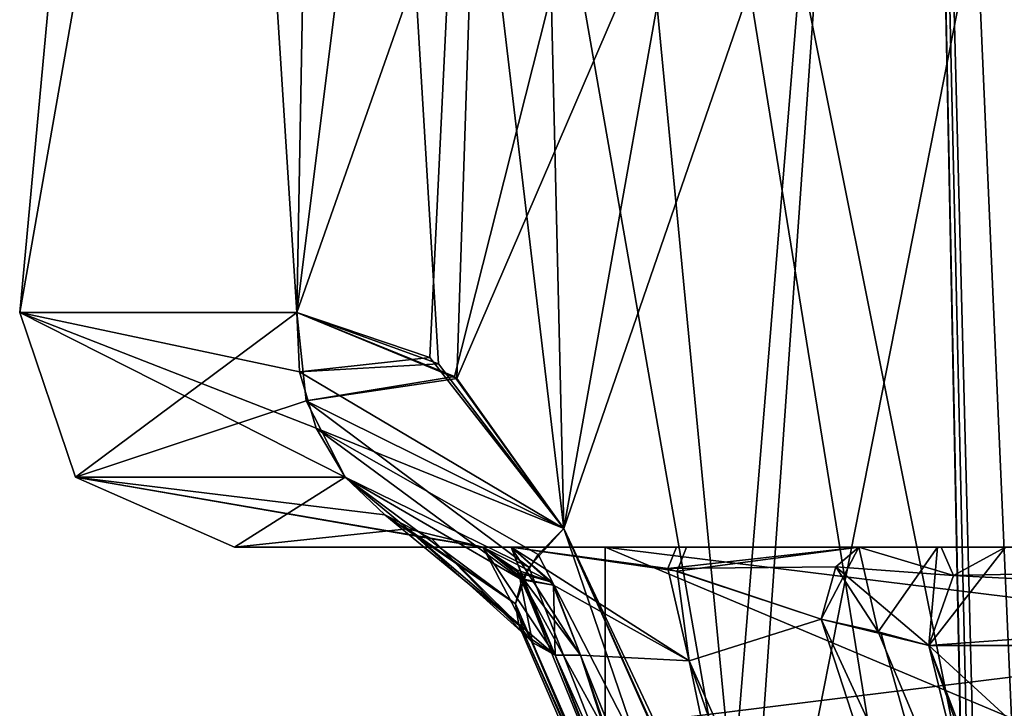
# Model space of a CAD drawing. Header units: inches. Extents: x -9.1 to 9.1, y -3.8 to 4.3.
# Tile 2 of 233: x -9.0345 to -8.8975, y -1.9324 to -1.8367. Entities that reach past the tile are written whole.
import ezdxf

# ---------------------------------------------------------------- set-up
doc = ezdxf.new("R2010")
doc.units = ezdxf.units.IN
doc.header["$LTSCALE"] = 65.185185
doc.header["$MEASUREMENT"] = 0
for name, color, linetype in [('10472', 7, 'CONTINUOUS'), ('10474', 7, 'CONTINUOUS'), ('10475', 7, 'CONTINUOUS'), ('10556', 7, 'CONTINUOUS'), ('10558', 7, 'CONTINUOUS'), ('10559', 7, 'CONTINUOUS'), ('14155', 7, 'CONTINUOUS'), ('14183', 7, 'CONTINUOUS'), ('14184', 7, 'CONTINUOUS'), ('14279', 7, 'CONTINUOUS'), ('14283', 7, 'CONTINUOUS'), ('14679', 7, 'CONTINUOUS'), ('14680', 7, 'CONTINUOUS'), ('14691', 7, 'CONTINUOUS'), ('14692', 7, 'CONTINUOUS'), ('14724', 7, 'CONTINUOUS'), ('14725', 7, 'CONTINUOUS'), ('14741', 7, 'CONTINUOUS'), ('14742', 7, 'CONTINUOUS'), ('14753', 7, 'CONTINUOUS'), ('14754', 7, 'CONTINUOUS'), ('14756', 7, 'CONTINUOUS'), ('14757', 7, 'CONTINUOUS'), ('14758', 7, 'CONTINUOUS'), ('14759', 7, 'CONTINUOUS'), ('14760', 7, 'CONTINUOUS'), ('14784', 7, 'CONTINUOUS'), ('14785', 7, 'CONTINUOUS'), ('14786', 7, 'CONTINUOUS'), ('14787', 7, 'CONTINUOUS'), ('14788', 7, 'CONTINUOUS'), ('14855', 7, 'CONTINUOUS'), ('14856', 7, 'CONTINUOUS'), ('14857', 7, 'CONTINUOUS'), ('14858', 7, 'CONTINUOUS'), ('14859', 7, 'CONTINUOUS'), ('14860', 7, 'CONTINUOUS'), ('14861', 7, 'CONTINUOUS'), ('14862', 7, 'CONTINUOUS'), ('14995', 7, 'CONTINUOUS'), ('14996', 7, 'CONTINUOUS'), ('14997', 7, 'CONTINUOUS'), ('14998', 7, 'CONTINUOUS'), ('15019', 7, 'CONTINUOUS'), ('15020', 7, 'CONTINUOUS'), ('15021', 7, 'CONTINUOUS'), ('15022', 7, 'CONTINUOUS')]:
    doc.layers.add(name, color=color, linetype=linetype)

msp = doc.modelspace()

# ---------------------------------------------------------------- linework, layer by layer
at = {"layer": '10472', "color": 252, "linetype": 'Continuous', "true_color": 0x969696}
for points in [[(-8.84033, -1.91, -2), (-8.75, -1.91, -2.09033), (-8.953, -1.91, -2), (-8.84033, -1.91, -2)], [(-8.75, -1.91, -1.797), (-8.84033, -1.91, -2), (-8.953, -1.91, -2), (-8.75, -1.91, -1.797)], [(-8.953, -1.91, -2), (-8.75, -1.91, -2.09033), (-8.75, -1.91, -2.203), (-8.953, -1.91, -2)]]:
    msp.add_3dface(points, dxfattribs=at)
at = {"layer": '10474', "color": 252, "linetype": 'Continuous', "true_color": 0x969696}
for points in [[(-8.75, -1.91, -1.797), (-8.953, -1.91, -2), (-8.75, -1.935, -1.797), (-8.75, -1.91, -1.797)], [(-8.953, -1.91, -2), (-8.953, -1.935, -2), (-8.89354, -1.935, -1.85646), (-8.953, -1.91, -2)], [(-8.953, -1.91, -2), (-8.89354, -1.935, -1.85646), (-8.75, -1.935, -1.797), (-8.953, -1.91, -2)]]:
    msp.add_3dface(points, dxfattribs=at)
at = {"layer": '10475', "color": 252, "linetype": 'Continuous', "true_color": 0x969696}
for points in [[(-8.953, -1.91, -2), (-8.75, -1.91, -2.203), (-8.953, -1.935, -2), (-8.953, -1.91, -2)], [(-8.75, -1.91, -2.203), (-8.89354, -1.935, -2.14354), (-8.953, -1.935, -2), (-8.75, -1.91, -2.203)]]:
    msp.add_3dface(points, dxfattribs=at)
at = {"layer": '10556', "color": 252, "linetype": 'Continuous', "true_color": 0x969696}
for points in [[(-8.84033, -1.91, 2), (-8.75, -1.91, 1.90967), (-8.953, -1.91, 2), (-8.84033, -1.91, 2)], [(-8.75, -1.91, 2.203), (-8.84033, -1.91, 2), (-8.953, -1.91, 2), (-8.75, -1.91, 2.203)], [(-8.953, -1.91, 2), (-8.75, -1.91, 1.90967), (-8.75, -1.91, 1.797), (-8.953, -1.91, 2)]]:
    msp.add_3dface(points, dxfattribs=at)
at = {"layer": '10558', "color": 252, "linetype": 'Continuous', "true_color": 0x969696}
for points in [[(-8.75, -1.91, 2.203), (-8.953, -1.91, 2), (-8.75, -1.935, 2.203), (-8.75, -1.91, 2.203)], [(-8.953, -1.91, 2), (-8.953, -1.935, 2), (-8.89354, -1.935, 2.14354), (-8.953, -1.91, 2)], [(-8.953, -1.91, 2), (-8.89354, -1.935, 2.14354), (-8.75, -1.935, 2.203), (-8.953, -1.91, 2)]]:
    msp.add_3dface(points, dxfattribs=at)
at = {"layer": '10559', "color": 252, "linetype": 'Continuous', "true_color": 0x969696}
for points in [[(-8.953, -1.91, 2), (-8.75, -1.91, 1.797), (-8.953, -1.935, 2), (-8.953, -1.91, 2)], [(-8.75, -1.91, 1.797), (-8.89354, -1.935, 1.85646), (-8.953, -1.935, 2), (-8.75, -1.91, 1.797)]]:
    msp.add_3dface(points, dxfattribs=at)
at = {"layer": '14155', "linetype": 'Continuous'}
for points in [[(-9.00459, -1.91, 1.99998), (-8.97006, -1.91, 1.87199), (-8.97006, -1.91, 2.12801), (-9.00459, -1.91, 1.99998)], [(-9.00459, -1.91, -1.99998), (-8.97006, -1.91, -2.12801), (-8.97006, -1.91, -1.87199), (-9.00459, -1.91, -1.99998)], [(-8.97006, -1.91, 1.87199), (-8.96611, -1.91, 1.87939), (-8.97006, -1.91, 2.12801), (-8.97006, -1.91, 1.87199)], [(-8.97006, -1.91, 2.12801), (-8.96611, -1.91, 1.87939), (-8.96611, -1.91, 2.12061), (-8.97006, -1.91, 2.12801)], [(-8.97006, -1.91, -2.12801), (-8.96611, -1.91, -2.12061), (-8.97006, -1.91, -1.87199), (-8.97006, -1.91, -2.12801)], [(-8.97006, -1.91, -1.87199), (-8.96611, -1.91, -2.12061), (-8.96611, -1.91, -1.87939), (-8.97006, -1.91, -1.87199)], [(-8.96611, -1.91, 1.87939), (-8.94311, -1.91, 1.87532), (-8.96611, -1.91, 2.12061), (-8.96611, -1.91, 1.87939)], [(-8.96611, -1.91, 2.12061), (-8.94311, -1.91, 1.87532), (-8.9417, -1.91, 2.12488), (-8.96611, -1.91, 2.12061)], [(-8.96611, -1.91, -2.12061), (-8.94311, -1.91, -2.12468), (-8.96611, -1.91, -1.87939), (-8.96611, -1.91, -2.12061)], [(-8.96611, -1.91, -1.87939), (-8.94311, -1.91, -2.12468), (-8.9417, -1.91, -1.87512), (-8.96611, -1.91, -1.87939)], [(-8.94311, -1.91, 1.87532), (-8.91772, -1.91, 1.86945), (-8.9417, -1.91, 2.12488), (-8.94311, -1.91, 1.87532)], [(-8.94311, -1.91, -2.12468), (-8.91772, -1.91, -2.13055), (-8.9417, -1.91, -1.87512), (-8.94311, -1.91, -2.12468)], [(-8.9417, -1.91, 2.12488), (-8.91772, -1.91, 1.86945), (-8.91772, -1.91, 2.13055), (-8.9417, -1.91, 2.12488)], [(-8.9417, -1.91, -1.87512), (-8.91772, -1.91, -2.13055), (-8.91772, -1.91, -1.86945), (-8.9417, -1.91, -1.87512)], [(-8.91772, -1.91, 1.86945), (-8.9068, -1.91, 1.8636), (-8.91772, -1.91, 2.13055), (-8.91772, -1.91, 1.86945)], [(-8.91772, -1.91, 2.13055), (-8.9068, -1.91, 1.8636), (-8.90626, -1.91, 2.13676), (-8.91772, -1.91, 2.13055)], [(-8.91772, -1.91, -2.13055), (-8.9068, -1.91, -2.1364), (-8.91772, -1.91, -1.86945), (-8.91772, -1.91, -2.13055)], [(-8.91772, -1.91, -1.86945), (-8.9068, -1.91, -2.1364), (-8.90626, -1.91, -1.86324), (-8.91772, -1.91, -1.86945)], [(-8.9068, -1.91, 1.8636), (-8.89734, -1.91, 1.85566), (-8.90626, -1.91, 2.13676), (-8.9068, -1.91, 1.8636)], [(-8.9068, -1.91, -2.1364), (-8.89734, -1.91, -2.14434), (-8.90626, -1.91, -1.86324), (-8.9068, -1.91, -2.1364)], [(-8.90626, -1.91, 2.13676), (-8.89734, -1.91, 1.85566), (-8.89734, -1.91, 2.14434), (-8.90626, -1.91, 2.13676)], [(-8.90626, -1.91, -1.86324), (-8.89734, -1.91, -2.14434), (-8.89734, -1.91, -1.85566), (-8.90626, -1.91, -1.86324)]]:
    msp.add_3dface(points, dxfattribs=at)
at = {"layer": '14183', "linetype": 'Continuous'}
for points in [[(-8.71675, -1.92369, -2.21868), (-8.90801, -1.92369, -2.15479), (-8.73254, -2.08461, -2.23463), (-8.71675, -1.92369, -2.21868)], [(-8.73254, -2.08461, -2.23463), (-8.90801, -1.92369, -2.15479), (-8.88195, -1.99752, -2.18552), (-8.73254, -2.08461, -2.23463)], [(-8.90801, -1.92369, -1.84521), (-8.71675, -1.92369, -1.78132), (-8.88199, -1.99741, -1.81452), (-8.90801, -1.92369, -1.84521)]]:
    msp.add_3dface(points, dxfattribs=at)
at = {"layer": '14184', "linetype": 'Continuous'}
for points in [[(-8.71675, -1.92369, 1.78132), (-8.90801, -1.92369, 1.84521), (-8.73254, -2.08461, 1.76537), (-8.71675, -1.92369, 1.78132)], [(-8.73254, -2.08461, 1.76537), (-8.90801, -1.92369, 1.84521), (-8.88195, -1.99752, 1.81448), (-8.73254, -2.08461, 1.76537)], [(-8.90801, -1.92369, 2.15479), (-8.71675, -1.92369, 2.21868), (-8.88199, -1.99741, 2.18548), (-8.90801, -1.92369, 2.15479)]]:
    msp.add_3dface(points, dxfattribs=at)
at = {"layer": '14279', "linetype": 'Continuous'}
for points in [[(-9.03447, -1.87739, 2), (-8.9959, -1.87739, 2.14304), (-8.99144, -1.63239, 2.10439), (-9.03447, -1.87739, 2)], [(-8.9959, -1.87739, 1.85696), (-9.03447, -1.87739, 2), (-9.01167, -1.63239, 1.97318), (-8.9959, -1.87739, 1.85696)], [(-9.01167, -1.63239, 1.97318), (-9.03447, -1.87739, 2), (-8.99144, -1.63239, 2.10439), (-9.01167, -1.63239, 1.97318)], [(-8.96524, -1.63239, 1.84879), (-8.9959, -1.87739, 1.85696), (-9.01167, -1.63239, 1.97318), (-8.96524, -1.63239, 1.84879)], [(-8.9959, -1.87739, 2.14304), (-8.97622, -1.8845, 2.17351), (-8.99144, -1.63239, 2.10439), (-8.9959, -1.87739, 2.14304)], [(-8.97367, -1.88654, 1.82293), (-8.9959, -1.87739, 1.85696), (-8.96524, -1.63239, 1.84879), (-8.97367, -1.88654, 1.82293)], [(-8.97622, -1.8845, 2.17351), (-8.95879, -1.90739, 2.19706), (-8.99144, -1.63239, 2.10439), (-8.97622, -1.8845, 2.17351)], [(-8.99144, -1.63239, 2.10439), (-8.95879, -1.90739, 2.19706), (-8.93315, -1.96458, 2.22755), (-8.99144, -1.63239, 2.10439)], [(-8.90969, -1.63239, 2.20901), (-8.99144, -1.63239, 2.10439), (-8.93315, -1.96458, 2.22755), (-8.90969, -1.63239, 2.20901)], [(-8.95879, -1.90739, 1.80294), (-8.97367, -1.88654, 1.82293), (-8.86397, -1.63239, 1.76293), (-8.95879, -1.90739, 1.80294)], [(-8.86397, -1.63239, 1.76293), (-8.97367, -1.88654, 1.82293), (-8.96524, -1.63239, 1.84879), (-8.86397, -1.63239, 1.76293)], [(-8.93059, -1.9701, 1.76979), (-8.95879, -1.90739, 1.80294), (-8.86397, -1.63239, 1.76293), (-8.93059, -1.9701, 1.76979)], [(-8.90168, -2.02866, 2.25617), (-8.90969, -1.63239, 2.20901), (-8.93315, -1.96458, 2.22755), (-8.90168, -2.02866, 2.25617)], [(-8.90178, -2.02711, 1.74404), (-8.93059, -1.9701, 1.76979), (-8.86397, -1.63239, 1.76293), (-8.90178, -2.02711, 1.74404)], [(-8.79725, -1.77369, 2.27132), (-8.90969, -1.63239, 2.20901), (-8.80812, -1.94044, 2.28411), (-8.79725, -1.77369, 2.27132)], [(-8.80812, -1.94044, 2.28411), (-8.90969, -1.63239, 2.20901), (-8.85257, -1.96668, 2.2737), (-8.80812, -1.94044, 2.28411)], [(-8.85257, -1.96668, 2.2737), (-8.90969, -1.63239, 2.20901), (-8.90038, -1.99366, 2.25338), (-8.85257, -1.96668, 2.2737)], [(-8.90168, -2.02866, 2.25617), (-8.90103, -2.01115, 2.25478), (-8.90969, -1.63239, 2.20901), (-8.90168, -2.02866, 2.25617)], [(-8.90038, -1.99366, 2.25338), (-8.90969, -1.63239, 2.20901), (-8.90103, -2.01115, 2.25478), (-8.90038, -1.99366, 2.25338)], [(-8.89362, -1.99924, 1.74217), (-8.90178, -2.02711, 1.74404), (-8.86397, -1.63239, 1.76293), (-8.89362, -1.99924, 1.74217)]]:
    msp.add_3dface(points, dxfattribs=at)
at = {"layer": '14283', "linetype": 'Continuous'}
for points in [[(-9.03447, -1.87739, -2), (-8.9959, -1.87739, -1.85696), (-9.01167, -1.63239, -1.97318), (-9.03447, -1.87739, -2)], [(-8.9959, -1.87739, -2.14304), (-9.03447, -1.87739, -2), (-8.99144, -1.63239, -2.10439), (-8.9959, -1.87739, -2.14304)], [(-8.99144, -1.63239, -2.10439), (-9.03447, -1.87739, -2), (-9.01167, -1.63239, -1.97318), (-8.99144, -1.63239, -2.10439)], [(-9.01167, -1.63239, -1.97318), (-8.9959, -1.87739, -1.85696), (-8.96524, -1.63239, -1.84879), (-9.01167, -1.63239, -1.97318)], [(-8.9959, -1.87739, -1.85696), (-8.97742, -1.88364, -1.8282), (-8.96524, -1.63239, -1.84879), (-8.9959, -1.87739, -1.85696)], [(-8.97398, -1.88628, -2.17664), (-8.9959, -1.87739, -2.14304), (-8.90969, -1.63239, -2.20901), (-8.97398, -1.88628, -2.17664)], [(-8.90969, -1.63239, -2.20901), (-8.9959, -1.87739, -2.14304), (-8.99144, -1.63239, -2.10439), (-8.90969, -1.63239, -2.20901)], [(-8.97742, -1.88364, -1.8282), (-8.95879, -1.90739, -1.80294), (-8.96524, -1.63239, -1.84879), (-8.97742, -1.88364, -1.8282)], [(-8.95879, -1.90739, -2.19706), (-8.97398, -1.88628, -2.17664), (-8.90969, -1.63239, -2.20901), (-8.95879, -1.90739, -2.19706)], [(-8.96524, -1.63239, -1.84879), (-8.95879, -1.90739, -1.80294), (-8.93336, -1.96415, -1.77266), (-8.96524, -1.63239, -1.84879)], [(-8.86397, -1.63239, -1.76293), (-8.96524, -1.63239, -1.84879), (-8.8922, -1.99698, -1.74161), (-8.86397, -1.63239, -1.76293)], [(-8.8922, -1.99698, -1.74161), (-8.96524, -1.63239, -1.84879), (-8.90159, -2.02619, -1.74403), (-8.8922, -1.99698, -1.74161)], [(-8.90159, -2.02619, -1.74403), (-8.96524, -1.63239, -1.84879), (-8.93336, -1.96415, -1.77266), (-8.90159, -2.02619, -1.74403)], [(-8.93637, -1.95769, -2.22413), (-8.95879, -1.90739, -2.19706), (-8.90969, -1.63239, -2.20901), (-8.93637, -1.95769, -2.22413)], [(-8.90178, -2.02711, -2.25596), (-8.93637, -1.95769, -2.22413), (-8.90969, -1.63239, -2.20901), (-8.90178, -2.02711, -2.25596)], [(-8.89362, -1.99924, -2.25783), (-8.90178, -2.02711, -2.25596), (-8.90969, -1.63239, -2.20901), (-8.89362, -1.99924, -2.25783)], [(-8.78727, -1.63239, -2.26039), (-8.89362, -1.99924, -2.25783), (-8.90969, -1.63239, -2.20901), (-8.78727, -1.63239, -2.26039)]]:
    msp.add_3dface(points, dxfattribs=at)
at = {"layer": '14679', "linetype": 'Continuous'}
for points in [[(-8.95998, -1.925, 1.83568), (-8.93462, -1.98871, 1.80507), (-8.95645, -1.925, 1.8423), (-8.95998, -1.925, 1.83568)], [(-8.95645, -1.925, 1.8423), (-8.93462, -1.98871, 1.80507), (-8.92505, -2.00329, 1.80511), (-8.95645, -1.925, 1.8423)]]:
    msp.add_3dface(points, dxfattribs=at)
at = {"layer": '14680', "linetype": 'Continuous'}
for points in [[(-8.95645, -1.925, 2.1577), (-8.92511, -2.00315, 2.19482), (-8.95998, -1.925, 2.16432), (-8.95645, -1.925, 2.1577)], [(-8.95998, -1.925, 2.16432), (-8.92511, -2.00315, 2.19482), (-8.93735, -1.98219, 2.19205), (-8.95998, -1.925, 2.16432)]]:
    msp.add_3dface(points, dxfattribs=at)
at = {"layer": '14691', "linetype": 'Continuous'}
for points in [[(-8.95998, -1.925, -2.16432), (-8.93992, -1.97596, -2.18923), (-8.95645, -1.925, -2.1577), (-8.95998, -1.925, -2.16432)], [(-8.95645, -1.925, -2.1577), (-8.93992, -1.97596, -2.18923), (-8.92505, -2.00329, -2.19489), (-8.95645, -1.925, -2.1577)]]:
    msp.add_3dface(points, dxfattribs=at)
at = {"layer": '14692', "linetype": 'Continuous'}
for points in [[(-8.95645, -1.925, -1.8423), (-8.92511, -2.00315, -1.80518), (-8.95998, -1.925, -1.83568), (-8.95645, -1.925, -1.8423)], [(-8.95998, -1.925, -1.83568), (-8.92511, -2.00315, -1.80518), (-8.93752, -1.98176, -1.80815), (-8.95998, -1.925, -1.83568)]]:
    msp.add_3dface(points, dxfattribs=at)
at = {"layer": '14724', "linetype": 'Continuous'}
for points in [[(-8.71968, -1.91, 2.20401), (-8.71675, -1.92369, 2.21868), (-8.90801, -1.92369, 2.15479), (-8.71968, -1.91, 2.20401)], [(-8.71968, -1.91, 2.20401), (-8.90801, -1.92369, 2.15479), (-8.90458, -1.91394, 2.15143), (-8.71968, -1.91, 2.20401)], [(-8.71675, -1.92369, 1.78132), (-8.89734, -1.91, 1.85566), (-8.90458, -1.91394, 1.84857), (-8.71675, -1.92369, 1.78132)], [(-8.89734, -1.91, 2.14434), (-8.71968, -1.91, 2.20401), (-8.90458, -1.91394, 2.15143), (-8.89734, -1.91, 2.14434)], [(-8.90801, -1.92369, 1.84521), (-8.71675, -1.92369, 1.78132), (-8.90458, -1.91394, 1.84857), (-8.90801, -1.92369, 1.84521)]]:
    msp.add_3dface(points, dxfattribs=at)
at = {"layer": '14725', "linetype": 'Continuous'}
for points in [[(-8.71968, -1.91, -1.79599), (-8.71675, -1.92369, -1.78132), (-8.90801, -1.92369, -1.84521), (-8.71968, -1.91, -1.79599)], [(-8.71968, -1.91, -1.79599), (-8.90801, -1.92369, -1.84521), (-8.90458, -1.91394, -1.84857), (-8.71968, -1.91, -1.79599)], [(-8.71675, -1.92369, -2.21868), (-8.89734, -1.91, -2.14434), (-8.90458, -1.91394, -2.15143), (-8.71675, -1.92369, -2.21868)], [(-8.89734, -1.91, -1.85566), (-8.71968, -1.91, -1.79599), (-8.90458, -1.91394, -1.84857), (-8.89734, -1.91, -1.85566)], [(-8.90801, -1.92369, -2.15479), (-8.71675, -1.92369, -2.21868), (-8.90458, -1.91394, -2.15143), (-8.90801, -1.92369, -2.15479)]]:
    msp.add_3dface(points, dxfattribs=at)
at = {"layer": '14741', "linetype": 'Continuous'}
for points in [[(-8.96611, -1.91, 1.87939), (-8.97006, -1.91, 1.87199), (-8.96429, -1.91458, 1.84897), (-8.96611, -1.91, 1.87939)], [(-8.96611, -1.91, 1.87939), (-8.96429, -1.91458, 1.84897), (-8.9602, -1.91528, 1.85435), (-8.96611, -1.91, 1.87939)], [(-8.96429, -1.91458, 1.84897), (-8.95998, -1.925, 1.83568), (-8.9602, -1.91528, 1.85435), (-8.96429, -1.91458, 1.84897)], [(-8.95998, -1.925, 1.83568), (-8.95645, -1.925, 1.8423), (-8.9602, -1.91528, 1.85435), (-8.95998, -1.925, 1.83568)]]:
    msp.add_3dface(points, dxfattribs=at)
at = {"layer": '14742', "linetype": 'Continuous'}
for points in [[(-8.97006, -1.91, 2.12801), (-8.96611, -1.91, 2.12061), (-8.96044, -1.91488, 2.14482), (-8.97006, -1.91, 2.12801)], [(-8.96501, -1.91356, 2.14865), (-8.97006, -1.91, 2.12801), (-8.96044, -1.91488, 2.14482), (-8.96501, -1.91356, 2.14865)], [(-8.95645, -1.925, 2.1577), (-8.95998, -1.925, 2.16432), (-8.96501, -1.91356, 2.14865), (-8.95645, -1.925, 2.1577)], [(-8.95645, -1.925, 2.1577), (-8.96501, -1.91356, 2.14865), (-8.96044, -1.91488, 2.14482), (-8.95645, -1.925, 2.1577)]]:
    msp.add_3dface(points, dxfattribs=at)
at = {"layer": '14753', "linetype": 'Continuous'}
for points in [[(-8.96611, -1.91, -2.12061), (-8.97006, -1.91, -2.12801), (-8.96438, -1.91445, -2.15074), (-8.96611, -1.91, -2.12061)], [(-8.96611, -1.91, -2.12061), (-8.96438, -1.91445, -2.15074), (-8.9602, -1.91528, -2.14565), (-8.96611, -1.91, -2.12061)], [(-8.96438, -1.91445, -2.15074), (-8.95998, -1.925, -2.16432), (-8.9602, -1.91528, -2.14565), (-8.96438, -1.91445, -2.15074)], [(-8.95998, -1.925, -2.16432), (-8.95645, -1.925, -2.1577), (-8.9602, -1.91528, -2.14565), (-8.95998, -1.925, -2.16432)]]:
    msp.add_3dface(points, dxfattribs=at)
at = {"layer": '14754', "linetype": 'Continuous'}
for points in [[(-8.97006, -1.91, -1.87199), (-8.96611, -1.91, -1.87939), (-8.96044, -1.91488, -1.85518), (-8.97006, -1.91, -1.87199)], [(-8.96535, -1.91313, -1.85249), (-8.97006, -1.91, -1.87199), (-8.96044, -1.91488, -1.85518), (-8.96535, -1.91313, -1.85249)], [(-8.95645, -1.925, -1.8423), (-8.95998, -1.925, -1.83568), (-8.96535, -1.91313, -1.85249), (-8.95645, -1.925, -1.8423)], [(-8.95645, -1.925, -1.8423), (-8.96535, -1.91313, -1.85249), (-8.96044, -1.91488, -1.85518), (-8.95645, -1.925, -1.8423)]]:
    msp.add_3dface(points, dxfattribs=at)
at = {"layer": '14756', "linetype": 'Continuous'}
for points in [[(-8.96362, -1.91279, 1.8098), (-8.95879, -1.90739, 1.80294), (-8.9135, -2.04005, 1.75998), (-8.96362, -1.91279, 1.8098)], [(-8.95879, -1.90739, 1.80294), (-8.93059, -1.9701, 1.76979), (-8.9135, -2.04005, 1.75998), (-8.95879, -1.90739, 1.80294)], [(-8.96551, -1.91789, 1.81817), (-8.96362, -1.91279, 1.8098), (-8.9135, -2.04005, 1.75998), (-8.96551, -1.91789, 1.81817)], [(-8.90938, -2.04627, 1.78177), (-8.96425, -1.92212, 1.82713), (-8.96551, -1.91789, 1.81817), (-8.90938, -2.04627, 1.78177)], [(-8.90938, -2.04627, 1.78177), (-8.96551, -1.91789, 1.81817), (-8.9135, -2.04005, 1.75998), (-8.90938, -2.04627, 1.78177)], [(-8.90938, -2.04627, 1.78177), (-8.93462, -1.98871, 1.80507), (-8.96425, -1.92212, 1.82713), (-8.90938, -2.04627, 1.78177)], [(-8.93462, -1.98871, 1.80507), (-8.95998, -1.925, 1.83568), (-8.96425, -1.92212, 1.82713), (-8.93462, -1.98871, 1.80507)]]:
    msp.add_3dface(points, dxfattribs=at)
at = {"layer": '14757', "linetype": 'Continuous'}
for points in [[(-8.9959, -1.87739, 1.85696), (-8.97367, -1.88654, 1.82293), (-8.99462, -1.88964, 1.8577), (-8.9959, -1.87739, 1.85696)], [(-8.97367, -1.88654, 1.82293), (-8.95879, -1.90739, 1.80294), (-8.99462, -1.88964, 1.8577), (-8.97367, -1.88654, 1.82293)], [(-8.99462, -1.88964, 1.8577), (-8.95879, -1.90739, 1.80294), (-8.96362, -1.91279, 1.8098), (-8.99462, -1.88964, 1.8577)], [(-8.98918, -1.90027, 1.86087), (-8.99462, -1.88964, 1.8577), (-8.96362, -1.91279, 1.8098), (-8.98918, -1.90027, 1.86087)], [(-8.98051, -1.90746, 1.86591), (-8.98918, -1.90027, 1.86087), (-8.96551, -1.91789, 1.81817), (-8.98051, -1.90746, 1.86591)], [(-8.96551, -1.91789, 1.81817), (-8.98918, -1.90027, 1.86087), (-8.96362, -1.91279, 1.8098), (-8.96551, -1.91789, 1.81817)], [(-8.95998, -1.925, 1.83568), (-8.97006, -1.91, 1.87199), (-8.98051, -1.90746, 1.86591), (-8.95998, -1.925, 1.83568)], [(-8.95998, -1.925, 1.83568), (-8.98051, -1.90746, 1.86591), (-8.96425, -1.92212, 1.82713), (-8.95998, -1.925, 1.83568)], [(-8.96425, -1.92212, 1.82713), (-8.98051, -1.90746, 1.86591), (-8.96551, -1.91789, 1.81817), (-8.96425, -1.92212, 1.82713)], [(-8.97006, -1.91, 1.87199), (-8.95998, -1.925, 1.83568), (-8.96429, -1.91458, 1.84897), (-8.97006, -1.91, 1.87199)]]:
    msp.add_3dface(points, dxfattribs=at)
at = {"layer": '14758', "linetype": 'Continuous'}
for points in [[(-8.9959, -1.87739, 2.14304), (-9.03447, -1.87739, 2), (-8.99553, -1.88564, 2.14283), (-8.9959, -1.87739, 2.14304)], [(-9.03447, -1.87739, 2), (-8.9959, -1.87739, 1.85696), (-9.02671, -1.90027, 2), (-9.03447, -1.87739, 2)], [(-9.03447, -1.87739, 2), (-8.98918, -1.90027, 2.13913), (-8.99324, -1.89346, 2.14149), (-9.03447, -1.87739, 2)], [(-8.98918, -1.90027, 2.13913), (-9.03447, -1.87739, 2), (-9.02671, -1.90027, 2), (-8.98918, -1.90027, 2.13913)], [(-9.03447, -1.87739, 2), (-8.99324, -1.89346, 2.14149), (-8.99553, -1.88564, 2.14283), (-9.03447, -1.87739, 2)], [(-9.02671, -1.90027, 2), (-8.9959, -1.87739, 1.85696), (-8.99462, -1.88964, 1.8577), (-9.02671, -1.90027, 2)], [(-8.98918, -1.90027, 1.86087), (-9.02671, -1.90027, 2), (-8.99462, -1.88964, 1.8577), (-8.98918, -1.90027, 1.86087)], [(-9.00459, -1.91, 1.99998), (-8.97006, -1.91, 2.12801), (-9.02671, -1.90027, 2), (-9.00459, -1.91, 1.99998)], [(-9.00459, -1.91, 1.99998), (-9.02671, -1.90027, 2), (-8.98918, -1.90027, 1.86087), (-9.00459, -1.91, 1.99998)], [(-8.97006, -1.91, 2.12801), (-8.97714, -1.90886, 2.13213), (-9.02671, -1.90027, 2), (-8.97006, -1.91, 2.12801)], [(-8.97714, -1.90886, 2.13213), (-8.98368, -1.90553, 2.13593), (-9.02671, -1.90027, 2), (-8.97714, -1.90886, 2.13213)], [(-8.98368, -1.90553, 2.13593), (-8.98918, -1.90027, 2.13913), (-9.02671, -1.90027, 2), (-8.98368, -1.90553, 2.13593)], [(-9.00459, -1.91, 1.99998), (-8.98918, -1.90027, 1.86087), (-8.98051, -1.90746, 1.86591), (-9.00459, -1.91, 1.99998)], [(-8.97006, -1.91, 1.87199), (-9.00459, -1.91, 1.99998), (-8.98051, -1.90746, 1.86591), (-8.97006, -1.91, 1.87199)]]:
    msp.add_3dface(points, dxfattribs=at)
at = {"layer": '14759', "linetype": 'Continuous'}
for points in [[(-8.97622, -1.8845, 2.17351), (-8.9959, -1.87739, 2.14304), (-8.99553, -1.88564, 2.14283), (-8.97622, -1.8845, 2.17351)], [(-8.95879, -1.90739, 2.19706), (-8.97622, -1.8845, 2.17351), (-8.99553, -1.88564, 2.14283), (-8.95879, -1.90739, 2.19706)], [(-8.99324, -1.89346, 2.14149), (-8.95879, -1.90739, 2.19706), (-8.99553, -1.88564, 2.14283), (-8.99324, -1.89346, 2.14149)], [(-8.96232, -1.911, 2.19269), (-8.95879, -1.90739, 2.19706), (-8.99324, -1.89346, 2.14149), (-8.96232, -1.911, 2.19269)], [(-8.9646, -1.91456, 2.18753), (-8.96232, -1.911, 2.19269), (-8.99324, -1.89346, 2.14149), (-8.9646, -1.91456, 2.18753)], [(-8.98918, -1.90027, 2.13913), (-8.9646, -1.91456, 2.18753), (-8.99324, -1.89346, 2.14149), (-8.98918, -1.90027, 2.13913)], [(-8.96551, -1.91789, 2.18183), (-8.9646, -1.91456, 2.18753), (-8.98918, -1.90027, 2.13913), (-8.96551, -1.91789, 2.18183)], [(-8.98368, -1.90553, 2.13593), (-8.96551, -1.91789, 2.18183), (-8.98918, -1.90027, 2.13913), (-8.98368, -1.90553, 2.13593)], [(-8.96502, -1.92084, 2.17586), (-8.96551, -1.91789, 2.18183), (-8.98368, -1.90553, 2.13593), (-8.96502, -1.92084, 2.17586)], [(-8.97714, -1.90886, 2.13213), (-8.96502, -1.92084, 2.17586), (-8.98368, -1.90553, 2.13593), (-8.97714, -1.90886, 2.13213)], [(-8.97006, -1.91, 2.12801), (-8.96315, -1.92325, 2.16993), (-8.97714, -1.90886, 2.13213), (-8.97006, -1.91, 2.12801)], [(-8.96315, -1.92325, 2.16993), (-8.96502, -1.92084, 2.17586), (-8.97714, -1.90886, 2.13213), (-8.96315, -1.92325, 2.16993)], [(-8.97006, -1.91, 2.12801), (-8.96501, -1.91356, 2.14865), (-8.96315, -1.92325, 2.16993), (-8.97006, -1.91, 2.12801)], [(-8.96501, -1.91356, 2.14865), (-8.95998, -1.925, 2.16432), (-8.96315, -1.92325, 2.16993), (-8.96501, -1.91356, 2.14865)]]:
    msp.add_3dface(points, dxfattribs=at)
at = {"layer": '14760', "linetype": 'Continuous'}
for points in [[(-8.90168, -2.02866, 2.25617), (-8.95879, -1.90739, 2.19706), (-8.96232, -1.911, 2.19269), (-8.90168, -2.02866, 2.25617)], [(-8.95879, -1.90739, 2.19706), (-8.90168, -2.02866, 2.25617), (-8.93315, -1.96458, 2.22755), (-8.95879, -1.90739, 2.19706)], [(-8.9646, -1.91456, 2.18753), (-8.90168, -2.02866, 2.25617), (-8.96232, -1.911, 2.19269), (-8.9646, -1.91456, 2.18753)], [(-8.96551, -1.91789, 2.18183), (-8.9135, -2.04005, 2.24002), (-8.9646, -1.91456, 2.18753), (-8.96551, -1.91789, 2.18183)], [(-8.9135, -2.04005, 2.24002), (-8.90168, -2.02866, 2.25617), (-8.9646, -1.91456, 2.18753), (-8.9135, -2.04005, 2.24002)], [(-8.96502, -1.92084, 2.17586), (-8.9135, -2.04005, 2.24002), (-8.96551, -1.91789, 2.18183), (-8.96502, -1.92084, 2.17586)], [(-8.96315, -1.92325, 2.16993), (-8.9135, -2.04005, 2.24002), (-8.96502, -1.92084, 2.17586), (-8.96315, -1.92325, 2.16993)], [(-8.95998, -1.925, 2.16432), (-8.9135, -2.04005, 2.24002), (-8.96315, -1.92325, 2.16993), (-8.95998, -1.925, 2.16432)], [(-8.95998, -1.925, 2.16432), (-8.93735, -1.98219, 2.19205), (-8.9135, -2.04005, 2.24002), (-8.95998, -1.925, 2.16432)]]:
    msp.add_3dface(points, dxfattribs=at)
at = {"layer": '14784', "linetype": 'Continuous'}
for points in [[(-8.96362, -1.91279, -2.1902), (-8.95879, -1.90739, -2.19706), (-8.9135, -2.04005, -2.24002), (-8.96362, -1.91279, -2.1902)], [(-8.95879, -1.90739, -2.19706), (-8.93637, -1.95769, -2.22413), (-8.9135, -2.04005, -2.24002), (-8.95879, -1.90739, -2.19706)], [(-8.96551, -1.91789, -2.18183), (-8.96362, -1.91279, -2.1902), (-8.9135, -2.04005, -2.24002), (-8.96551, -1.91789, -2.18183)], [(-8.90938, -2.04627, -2.21823), (-8.96425, -1.92212, -2.17287), (-8.96551, -1.91789, -2.18183), (-8.90938, -2.04627, -2.21823)], [(-8.90938, -2.04627, -2.21823), (-8.96551, -1.91789, -2.18183), (-8.9135, -2.04005, -2.24002), (-8.90938, -2.04627, -2.21823)], [(-8.90938, -2.04627, -2.21823), (-8.93992, -1.97596, -2.18923), (-8.96425, -1.92212, -2.17287), (-8.90938, -2.04627, -2.21823)], [(-8.93992, -1.97596, -2.18923), (-8.95998, -1.925, -2.16432), (-8.96425, -1.92212, -2.17287), (-8.93992, -1.97596, -2.18923)]]:
    msp.add_3dface(points, dxfattribs=at)
at = {"layer": '14785', "linetype": 'Continuous'}
for points in [[(-8.9959, -1.87739, -2.14304), (-8.97398, -1.88628, -2.17664), (-8.99462, -1.88964, -2.1423), (-8.9959, -1.87739, -2.14304)], [(-8.97398, -1.88628, -2.17664), (-8.95879, -1.90739, -2.19706), (-8.99462, -1.88964, -2.1423), (-8.97398, -1.88628, -2.17664)], [(-8.99462, -1.88964, -2.1423), (-8.95879, -1.90739, -2.19706), (-8.96362, -1.91279, -2.1902), (-8.99462, -1.88964, -2.1423)], [(-8.98918, -1.90027, -2.13913), (-8.99462, -1.88964, -2.1423), (-8.96362, -1.91279, -2.1902), (-8.98918, -1.90027, -2.13913)], [(-8.98051, -1.90746, -2.13409), (-8.98918, -1.90027, -2.13913), (-8.96551, -1.91789, -2.18183), (-8.98051, -1.90746, -2.13409)], [(-8.96551, -1.91789, -2.18183), (-8.98918, -1.90027, -2.13913), (-8.96362, -1.91279, -2.1902), (-8.96551, -1.91789, -2.18183)], [(-8.95998, -1.925, -2.16432), (-8.97006, -1.91, -2.12801), (-8.98051, -1.90746, -2.13409), (-8.95998, -1.925, -2.16432)], [(-8.95998, -1.925, -2.16432), (-8.98051, -1.90746, -2.13409), (-8.96425, -1.92212, -2.17287), (-8.95998, -1.925, -2.16432)], [(-8.96425, -1.92212, -2.17287), (-8.98051, -1.90746, -2.13409), (-8.96551, -1.91789, -2.18183), (-8.96425, -1.92212, -2.17287)], [(-8.97006, -1.91, -2.12801), (-8.95998, -1.925, -2.16432), (-8.96438, -1.91445, -2.15074), (-8.97006, -1.91, -2.12801)]]:
    msp.add_3dface(points, dxfattribs=at)
at = {"layer": '14786', "linetype": 'Continuous'}
for points in [[(-8.9959, -1.87739, -1.85696), (-9.03447, -1.87739, -2), (-8.99553, -1.88564, -1.85717), (-8.9959, -1.87739, -1.85696)], [(-9.03447, -1.87739, -2), (-8.9959, -1.87739, -2.14304), (-9.02671, -1.90027, -2), (-9.03447, -1.87739, -2)], [(-9.03447, -1.87739, -2), (-8.98918, -1.90027, -1.86087), (-8.99324, -1.89346, -1.85851), (-9.03447, -1.87739, -2)], [(-8.98918, -1.90027, -1.86087), (-9.03447, -1.87739, -2), (-9.02671, -1.90027, -2), (-8.98918, -1.90027, -1.86087)], [(-9.03447, -1.87739, -2), (-8.99324, -1.89346, -1.85851), (-8.99553, -1.88564, -1.85717), (-9.03447, -1.87739, -2)], [(-9.02671, -1.90027, -2), (-8.9959, -1.87739, -2.14304), (-8.99462, -1.88964, -2.1423), (-9.02671, -1.90027, -2)], [(-8.98918, -1.90027, -2.13913), (-9.02671, -1.90027, -2), (-8.99462, -1.88964, -2.1423), (-8.98918, -1.90027, -2.13913)], [(-9.00459, -1.91, -1.99998), (-8.97006, -1.91, -1.87199), (-9.02671, -1.90027, -2), (-9.00459, -1.91, -1.99998)], [(-9.00459, -1.91, -1.99998), (-9.02671, -1.90027, -2), (-8.98918, -1.90027, -2.13913), (-9.00459, -1.91, -1.99998)], [(-8.97006, -1.91, -1.87199), (-8.97714, -1.90886, -1.86787), (-9.02671, -1.90027, -2), (-8.97006, -1.91, -1.87199)], [(-8.97714, -1.90886, -1.86787), (-8.98368, -1.90553, -1.86407), (-9.02671, -1.90027, -2), (-8.97714, -1.90886, -1.86787)], [(-8.98368, -1.90553, -1.86407), (-8.98918, -1.90027, -1.86087), (-9.02671, -1.90027, -2), (-8.98368, -1.90553, -1.86407)], [(-9.00459, -1.91, -1.99998), (-8.98918, -1.90027, -2.13913), (-8.98051, -1.90746, -2.13409), (-9.00459, -1.91, -1.99998)], [(-8.97006, -1.91, -2.12801), (-9.00459, -1.91, -1.99998), (-8.98051, -1.90746, -2.13409), (-8.97006, -1.91, -2.12801)]]:
    msp.add_3dface(points, dxfattribs=at)
at = {"layer": '14787', "linetype": 'Continuous'}
for points in [[(-8.97742, -1.88364, -1.8282), (-8.9959, -1.87739, -1.85696), (-8.99553, -1.88564, -1.85717), (-8.97742, -1.88364, -1.8282)], [(-8.95879, -1.90739, -1.80294), (-8.97742, -1.88364, -1.8282), (-8.99553, -1.88564, -1.85717), (-8.95879, -1.90739, -1.80294)], [(-8.99324, -1.89346, -1.85851), (-8.95879, -1.90739, -1.80294), (-8.99553, -1.88564, -1.85717), (-8.99324, -1.89346, -1.85851)], [(-8.96232, -1.911, -1.80731), (-8.95879, -1.90739, -1.80294), (-8.99324, -1.89346, -1.85851), (-8.96232, -1.911, -1.80731)], [(-8.9646, -1.91456, -1.81247), (-8.96232, -1.911, -1.80731), (-8.99324, -1.89346, -1.85851), (-8.9646, -1.91456, -1.81247)], [(-8.98918, -1.90027, -1.86087), (-8.9646, -1.91456, -1.81247), (-8.99324, -1.89346, -1.85851), (-8.98918, -1.90027, -1.86087)], [(-8.96551, -1.91789, -1.81817), (-8.9646, -1.91456, -1.81247), (-8.98918, -1.90027, -1.86087), (-8.96551, -1.91789, -1.81817)], [(-8.98368, -1.90553, -1.86407), (-8.96551, -1.91789, -1.81817), (-8.98918, -1.90027, -1.86087), (-8.98368, -1.90553, -1.86407)], [(-8.96502, -1.92084, -1.82414), (-8.96551, -1.91789, -1.81817), (-8.98368, -1.90553, -1.86407), (-8.96502, -1.92084, -1.82414)], [(-8.97714, -1.90886, -1.86787), (-8.96502, -1.92084, -1.82414), (-8.98368, -1.90553, -1.86407), (-8.97714, -1.90886, -1.86787)], [(-8.97006, -1.91, -1.87199), (-8.96315, -1.92325, -1.83007), (-8.97714, -1.90886, -1.86787), (-8.97006, -1.91, -1.87199)], [(-8.96315, -1.92325, -1.83007), (-8.96502, -1.92084, -1.82414), (-8.97714, -1.90886, -1.86787), (-8.96315, -1.92325, -1.83007)], [(-8.95998, -1.925, -1.83568), (-8.97006, -1.91, -1.87199), (-8.96535, -1.91313, -1.85249), (-8.95998, -1.925, -1.83568)], [(-8.97006, -1.91, -1.87199), (-8.95998, -1.925, -1.83568), (-8.96315, -1.92325, -1.83007), (-8.97006, -1.91, -1.87199)]]:
    msp.add_3dface(points, dxfattribs=at)
at = {"layer": '14788', "linetype": 'Continuous'}
for points in [[(-8.90168, -2.02866, -1.74383), (-8.95879, -1.90739, -1.80294), (-8.96232, -1.911, -1.80731), (-8.90168, -2.02866, -1.74383)], [(-8.95879, -1.90739, -1.80294), (-8.90168, -2.02866, -1.74383), (-8.93336, -1.96415, -1.77266), (-8.95879, -1.90739, -1.80294)], [(-8.9646, -1.91456, -1.81247), (-8.90168, -2.02866, -1.74383), (-8.96232, -1.911, -1.80731), (-8.9646, -1.91456, -1.81247)], [(-8.96551, -1.91789, -1.81817), (-8.9135, -2.04005, -1.75998), (-8.9646, -1.91456, -1.81247), (-8.96551, -1.91789, -1.81817)], [(-8.9135, -2.04005, -1.75998), (-8.90168, -2.02866, -1.74383), (-8.9646, -1.91456, -1.81247), (-8.9135, -2.04005, -1.75998)], [(-8.96502, -1.92084, -1.82414), (-8.9135, -2.04005, -1.75998), (-8.96551, -1.91789, -1.81817), (-8.96502, -1.92084, -1.82414)], [(-8.96315, -1.92325, -1.83007), (-8.9135, -2.04005, -1.75998), (-8.96502, -1.92084, -1.82414), (-8.96315, -1.92325, -1.83007)], [(-8.95998, -1.925, -1.83568), (-8.9135, -2.04005, -1.75998), (-8.96315, -1.92325, -1.83007), (-8.95998, -1.925, -1.83568)], [(-8.95998, -1.925, -1.83568), (-8.93752, -1.98176, -1.80815), (-8.9135, -2.04005, -1.75998), (-8.95998, -1.925, -1.83568)]]:
    msp.add_3dface(points, dxfattribs=at)
at = {"layer": '14855', "linetype": 'Continuous'}
for points in [[(-8.96611, -1.91, -2.12061), (-8.9602, -1.91528, -2.14565), (-8.94135, -1.92578, -2.14564), (-8.96611, -1.91, -2.12061)], [(-8.94432, -1.91299, -2.13359), (-8.96611, -1.91, -2.12061), (-8.94135, -1.92578, -2.14564), (-8.94432, -1.91299, -2.13359)], [(-8.92299, -1.92, -2.14368), (-8.94432, -1.91299, -2.13359), (-8.94135, -1.92578, -2.14564), (-8.92299, -1.92, -2.14368)], [(-8.9602, -1.91528, -2.14565), (-8.95645, -1.925, -2.1577), (-8.94135, -1.92578, -2.14564), (-8.9602, -1.91528, -2.14565)]]:
    msp.add_3dface(points, dxfattribs=at)
at = {"layer": '14856', "linetype": 'Continuous'}
for points in [[(-8.92299, -1.92, -2.14368), (-8.94135, -1.92578, -2.14564), (-8.86638, -2.09388, -2.21502), (-8.92299, -1.92, -2.14368)], [(-8.92299, -1.92, -2.14368), (-8.84691, -2.08462, -2.21439), (-8.91504, -1.92178, -2.14851), (-8.92299, -1.92, -2.14368)], [(-8.84691, -2.08462, -2.21439), (-8.92299, -1.92, -2.14368), (-8.86638, -2.09388, -2.21502), (-8.84691, -2.08462, -2.21439)], [(-8.84691, -2.08462, -2.21439), (-8.90801, -1.92369, -2.15479), (-8.91504, -1.92178, -2.14851), (-8.84691, -2.08462, -2.21439)], [(-8.90801, -1.92369, -2.15479), (-8.84691, -2.08462, -2.21439), (-8.88195, -1.99752, -2.18552), (-8.90801, -1.92369, -2.15479)], [(-8.95645, -1.925, -2.1577), (-8.92505, -2.00329, -2.19489), (-8.94135, -1.92578, -2.14564), (-8.95645, -1.925, -2.1577)], [(-8.92505, -2.00329, -2.19489), (-8.88214, -2.097, -2.2294), (-8.94135, -1.92578, -2.14564), (-8.92505, -2.00329, -2.19489)], [(-8.94135, -1.92578, -2.14564), (-8.88214, -2.097, -2.2294), (-8.86638, -2.09388, -2.21502), (-8.94135, -1.92578, -2.14564)]]:
    msp.add_3dface(points, dxfattribs=at)
at = {"layer": '14857', "linetype": 'Continuous'}
for points in [[(-8.96611, -1.91, -1.87939), (-8.95645, -1.925, -1.8423), (-8.96044, -1.91488, -1.85518), (-8.96611, -1.91, -1.87939)], [(-8.95645, -1.925, -1.8423), (-8.96611, -1.91, -1.87939), (-8.94135, -1.92578, -1.85436), (-8.95645, -1.925, -1.8423)], [(-8.94135, -1.92578, -1.85436), (-8.96611, -1.91, -1.87939), (-8.94301, -1.91336, -1.86574), (-8.94135, -1.92578, -1.85436)], [(-8.92299, -1.92, -1.85632), (-8.94135, -1.92578, -1.85436), (-8.94301, -1.91336, -1.86574), (-8.92299, -1.92, -1.85632)]]:
    msp.add_3dface(points, dxfattribs=at)
at = {"layer": '14858', "linetype": 'Continuous'}
for points in [[(-8.94135, -1.92578, -1.85436), (-8.92299, -1.92, -1.85632), (-8.86638, -2.09388, -1.78498), (-8.94135, -1.92578, -1.85436)], [(-8.92299, -1.92, -1.85632), (-8.91465, -1.92187, -1.85119), (-8.86638, -2.09388, -1.78498), (-8.92299, -1.92, -1.85632)], [(-8.91465, -1.92187, -1.85119), (-8.90801, -1.92369, -1.84521), (-8.86638, -2.09388, -1.78498), (-8.91465, -1.92187, -1.85119)], [(-8.90801, -1.92369, -1.84521), (-8.88199, -1.99741, -1.81452), (-8.84691, -2.08462, -1.78561), (-8.90801, -1.92369, -1.84521)], [(-8.90801, -1.92369, -1.84521), (-8.84691, -2.08462, -1.78561), (-8.86638, -2.09388, -1.78498), (-8.90801, -1.92369, -1.84521)], [(-8.92511, -2.00315, -1.80518), (-8.95645, -1.925, -1.8423), (-8.94135, -1.92578, -1.85436), (-8.92511, -2.00315, -1.80518)], [(-8.88214, -2.097, -1.7706), (-8.92511, -2.00315, -1.80518), (-8.94135, -1.92578, -1.85436), (-8.88214, -2.097, -1.7706)], [(-8.88214, -2.097, -1.7706), (-8.94135, -1.92578, -1.85436), (-8.86638, -2.09388, -1.78498), (-8.88214, -2.097, -1.7706)]]:
    msp.add_3dface(points, dxfattribs=at)
at = {"layer": '14859', "linetype": 'Continuous'}
for points in [[(-8.96611, -1.91, 1.87939), (-8.9602, -1.91528, 1.85435), (-8.94135, -1.92578, 1.85436), (-8.96611, -1.91, 1.87939)], [(-8.94432, -1.91299, 1.86641), (-8.96611, -1.91, 1.87939), (-8.94135, -1.92578, 1.85436), (-8.94432, -1.91299, 1.86641)], [(-8.92299, -1.92, 1.85632), (-8.94432, -1.91299, 1.86641), (-8.94135, -1.92578, 1.85436), (-8.92299, -1.92, 1.85632)], [(-8.9602, -1.91528, 1.85435), (-8.95645, -1.925, 1.8423), (-8.94135, -1.92578, 1.85436), (-8.9602, -1.91528, 1.85435)]]:
    msp.add_3dface(points, dxfattribs=at)
at = {"layer": '14860', "linetype": 'Continuous'}
for points in [[(-8.92299, -1.92, 1.85632), (-8.94135, -1.92578, 1.85436), (-8.86638, -2.09388, 1.78498), (-8.92299, -1.92, 1.85632)], [(-8.92299, -1.92, 1.85632), (-8.84691, -2.08462, 1.78561), (-8.91504, -1.92178, 1.85149), (-8.92299, -1.92, 1.85632)], [(-8.84691, -2.08462, 1.78561), (-8.92299, -1.92, 1.85632), (-8.86638, -2.09388, 1.78498), (-8.84691, -2.08462, 1.78561)], [(-8.84691, -2.08462, 1.78561), (-8.90801, -1.92369, 1.84521), (-8.91504, -1.92178, 1.85149), (-8.84691, -2.08462, 1.78561)], [(-8.90801, -1.92369, 1.84521), (-8.84691, -2.08462, 1.78561), (-8.88195, -1.99752, 1.81448), (-8.90801, -1.92369, 1.84521)], [(-8.95645, -1.925, 1.8423), (-8.92505, -2.00329, 1.80511), (-8.94135, -1.92578, 1.85436), (-8.95645, -1.925, 1.8423)], [(-8.92505, -2.00329, 1.80511), (-8.88214, -2.097, 1.7706), (-8.94135, -1.92578, 1.85436), (-8.92505, -2.00329, 1.80511)], [(-8.94135, -1.92578, 1.85436), (-8.88214, -2.097, 1.7706), (-8.86638, -2.09388, 1.78498), (-8.94135, -1.92578, 1.85436)]]:
    msp.add_3dface(points, dxfattribs=at)
at = {"layer": '14861', "linetype": 'Continuous'}
for points in [[(-8.96611, -1.91, 2.12061), (-8.95645, -1.925, 2.1577), (-8.96044, -1.91488, 2.14482), (-8.96611, -1.91, 2.12061)], [(-8.95645, -1.925, 2.1577), (-8.96611, -1.91, 2.12061), (-8.94135, -1.92578, 2.14564), (-8.95645, -1.925, 2.1577)], [(-8.94135, -1.92578, 2.14564), (-8.96611, -1.91, 2.12061), (-8.94301, -1.91336, 2.13426), (-8.94135, -1.92578, 2.14564)], [(-8.92299, -1.92, 2.14368), (-8.94135, -1.92578, 2.14564), (-8.94301, -1.91336, 2.13426), (-8.92299, -1.92, 2.14368)]]:
    msp.add_3dface(points, dxfattribs=at)
at = {"layer": '14862', "linetype": 'Continuous'}
for points in [[(-8.94135, -1.92578, 2.14564), (-8.92299, -1.92, 2.14368), (-8.86638, -2.09388, 2.21502), (-8.94135, -1.92578, 2.14564)], [(-8.92299, -1.92, 2.14368), (-8.91465, -1.92187, 2.14881), (-8.86638, -2.09388, 2.21502), (-8.92299, -1.92, 2.14368)], [(-8.91465, -1.92187, 2.14881), (-8.90801, -1.92369, 2.15479), (-8.86638, -2.09388, 2.21502), (-8.91465, -1.92187, 2.14881)], [(-8.90801, -1.92369, 2.15479), (-8.88199, -1.99741, 2.18548), (-8.84691, -2.08462, 2.21439), (-8.90801, -1.92369, 2.15479)], [(-8.90801, -1.92369, 2.15479), (-8.84691, -2.08462, 2.21439), (-8.86638, -2.09388, 2.21502), (-8.90801, -1.92369, 2.15479)], [(-8.92511, -2.00315, 2.19482), (-8.95645, -1.925, 2.1577), (-8.94135, -1.92578, 2.14564), (-8.92511, -2.00315, 2.19482)], [(-8.88214, -2.097, 2.2294), (-8.92511, -2.00315, 2.19482), (-8.94135, -1.92578, 2.14564), (-8.88214, -2.097, 2.2294)], [(-8.88214, -2.097, 2.2294), (-8.94135, -1.92578, 2.14564), (-8.86638, -2.09388, 2.21502), (-8.88214, -2.097, 2.2294)]]:
    msp.add_3dface(points, dxfattribs=at)
at = {"layer": '14995', "linetype": 'Continuous'}
for points in [[(-8.91504, -1.92178, 1.85149), (-8.91772, -1.91, 1.86945), (-8.92095, -1.91275, 1.86141), (-8.91504, -1.92178, 1.85149)], [(-8.9068, -1.91, 1.8636), (-8.91772, -1.91, 1.86945), (-8.91504, -1.92178, 1.85149), (-8.9068, -1.91, 1.8636)], [(-8.90801, -1.92369, 1.84521), (-8.9068, -1.91, 1.8636), (-8.91504, -1.92178, 1.85149), (-8.90801, -1.92369, 1.84521)], [(-8.89734, -1.91, 1.85566), (-8.9068, -1.91, 1.8636), (-8.90801, -1.92369, 1.84521), (-8.89734, -1.91, 1.85566)], [(-8.89734, -1.91, 1.85566), (-8.90801, -1.92369, 1.84521), (-8.90458, -1.91394, 1.84857), (-8.89734, -1.91, 1.85566)], [(-8.92299, -1.92, 1.85632), (-8.91504, -1.92178, 1.85149), (-8.92095, -1.91275, 1.86141), (-8.92299, -1.92, 1.85632)]]:
    msp.add_3dface(points, dxfattribs=at)
at = {"layer": '14996', "linetype": 'Continuous'}
for points in [[(-8.94311, -1.91, 1.87532), (-8.96611, -1.91, 1.87939), (-8.94432, -1.91299, 1.86641), (-8.94311, -1.91, 1.87532)], [(-8.91772, -1.91, 1.86945), (-8.94311, -1.91, 1.87532), (-8.94432, -1.91299, 1.86641), (-8.91772, -1.91, 1.86945)], [(-8.91772, -1.91, 1.86945), (-8.94432, -1.91299, 1.86641), (-8.92095, -1.91275, 1.86141), (-8.91772, -1.91, 1.86945)], [(-8.94432, -1.91299, 1.86641), (-8.92299, -1.92, 1.85632), (-8.92095, -1.91275, 1.86141), (-8.94432, -1.91299, 1.86641)]]:
    msp.add_3dface(points, dxfattribs=at)
at = {"layer": '14997', "linetype": 'Continuous'}
for points in [[(-8.92095, -1.91275, 2.13859), (-8.91772, -1.91, 2.13055), (-8.90458, -1.91394, 2.15143), (-8.92095, -1.91275, 2.13859)], [(-8.91772, -1.91, 2.13055), (-8.90626, -1.91, 2.13676), (-8.90458, -1.91394, 2.15143), (-8.91772, -1.91, 2.13055)], [(-8.90626, -1.91, 2.13676), (-8.89734, -1.91, 2.14434), (-8.90458, -1.91394, 2.15143), (-8.90626, -1.91, 2.13676)], [(-8.90801, -1.92369, 2.15479), (-8.92299, -1.92, 2.14368), (-8.92095, -1.91275, 2.13859), (-8.90801, -1.92369, 2.15479)], [(-8.90801, -1.92369, 2.15479), (-8.92095, -1.91275, 2.13859), (-8.90458, -1.91394, 2.15143), (-8.90801, -1.92369, 2.15479)], [(-8.90801, -1.92369, 2.15479), (-8.91465, -1.92187, 2.14881), (-8.92299, -1.92, 2.14368), (-8.90801, -1.92369, 2.15479)]]:
    msp.add_3dface(points, dxfattribs=at)
at = {"layer": '14998', "linetype": 'Continuous'}
for points in [[(-8.96611, -1.91, 2.12061), (-8.9417, -1.91, 2.12488), (-8.94301, -1.91336, 2.13426), (-8.96611, -1.91, 2.12061)], [(-8.9417, -1.91, 2.12488), (-8.91772, -1.91, 2.13055), (-8.94301, -1.91336, 2.13426), (-8.9417, -1.91, 2.12488)], [(-8.91772, -1.91, 2.13055), (-8.92299, -1.92, 2.14368), (-8.94301, -1.91336, 2.13426), (-8.91772, -1.91, 2.13055)], [(-8.92299, -1.92, 2.14368), (-8.91772, -1.91, 2.13055), (-8.92095, -1.91275, 2.13859), (-8.92299, -1.92, 2.14368)]]:
    msp.add_3dface(points, dxfattribs=at)
at = {"layer": '15019', "linetype": 'Continuous'}
for points in [[(-8.91504, -1.92178, -2.14851), (-8.91772, -1.91, -2.13055), (-8.92095, -1.91275, -2.13859), (-8.91504, -1.92178, -2.14851)], [(-8.9068, -1.91, -2.1364), (-8.91772, -1.91, -2.13055), (-8.91504, -1.92178, -2.14851), (-8.9068, -1.91, -2.1364)], [(-8.90801, -1.92369, -2.15479), (-8.9068, -1.91, -2.1364), (-8.91504, -1.92178, -2.14851), (-8.90801, -1.92369, -2.15479)], [(-8.89734, -1.91, -2.14434), (-8.9068, -1.91, -2.1364), (-8.90801, -1.92369, -2.15479), (-8.89734, -1.91, -2.14434)], [(-8.89734, -1.91, -2.14434), (-8.90801, -1.92369, -2.15479), (-8.90458, -1.91394, -2.15143), (-8.89734, -1.91, -2.14434)], [(-8.92299, -1.92, -2.14368), (-8.91504, -1.92178, -2.14851), (-8.92095, -1.91275, -2.13859), (-8.92299, -1.92, -2.14368)]]:
    msp.add_3dface(points, dxfattribs=at)
at = {"layer": '15020', "linetype": 'Continuous'}
for points in [[(-8.94311, -1.91, -2.12468), (-8.96611, -1.91, -2.12061), (-8.94432, -1.91299, -2.13359), (-8.94311, -1.91, -2.12468)], [(-8.91772, -1.91, -2.13055), (-8.94311, -1.91, -2.12468), (-8.94432, -1.91299, -2.13359), (-8.91772, -1.91, -2.13055)], [(-8.91772, -1.91, -2.13055), (-8.94432, -1.91299, -2.13359), (-8.92095, -1.91275, -2.13859), (-8.91772, -1.91, -2.13055)], [(-8.94432, -1.91299, -2.13359), (-8.92299, -1.92, -2.14368), (-8.92095, -1.91275, -2.13859), (-8.94432, -1.91299, -2.13359)]]:
    msp.add_3dface(points, dxfattribs=at)
at = {"layer": '15021', "linetype": 'Continuous'}
for points in [[(-8.92095, -1.91275, -1.86141), (-8.91772, -1.91, -1.86945), (-8.90458, -1.91394, -1.84857), (-8.92095, -1.91275, -1.86141)], [(-8.91772, -1.91, -1.86945), (-8.90626, -1.91, -1.86324), (-8.90458, -1.91394, -1.84857), (-8.91772, -1.91, -1.86945)], [(-8.90626, -1.91, -1.86324), (-8.89734, -1.91, -1.85566), (-8.90458, -1.91394, -1.84857), (-8.90626, -1.91, -1.86324)], [(-8.90801, -1.92369, -1.84521), (-8.92299, -1.92, -1.85632), (-8.92095, -1.91275, -1.86141), (-8.90801, -1.92369, -1.84521)], [(-8.90801, -1.92369, -1.84521), (-8.92095, -1.91275, -1.86141), (-8.90458, -1.91394, -1.84857), (-8.90801, -1.92369, -1.84521)], [(-8.90801, -1.92369, -1.84521), (-8.91465, -1.92187, -1.85119), (-8.92299, -1.92, -1.85632), (-8.90801, -1.92369, -1.84521)]]:
    msp.add_3dface(points, dxfattribs=at)
at = {"layer": '15022', "linetype": 'Continuous'}
for points in [[(-8.96611, -1.91, -1.87939), (-8.9417, -1.91, -1.87512), (-8.94301, -1.91336, -1.86574), (-8.96611, -1.91, -1.87939)], [(-8.9417, -1.91, -1.87512), (-8.91772, -1.91, -1.86945), (-8.94301, -1.91336, -1.86574), (-8.9417, -1.91, -1.87512)], [(-8.91772, -1.91, -1.86945), (-8.92299, -1.92, -1.85632), (-8.94301, -1.91336, -1.86574), (-8.91772, -1.91, -1.86945)], [(-8.92299, -1.92, -1.85632), (-8.91772, -1.91, -1.86945), (-8.92095, -1.91275, -1.86141), (-8.92299, -1.92, -1.85632)]]:
    msp.add_3dface(points, dxfattribs=at)

doc.saveas('drawing.dxf')
